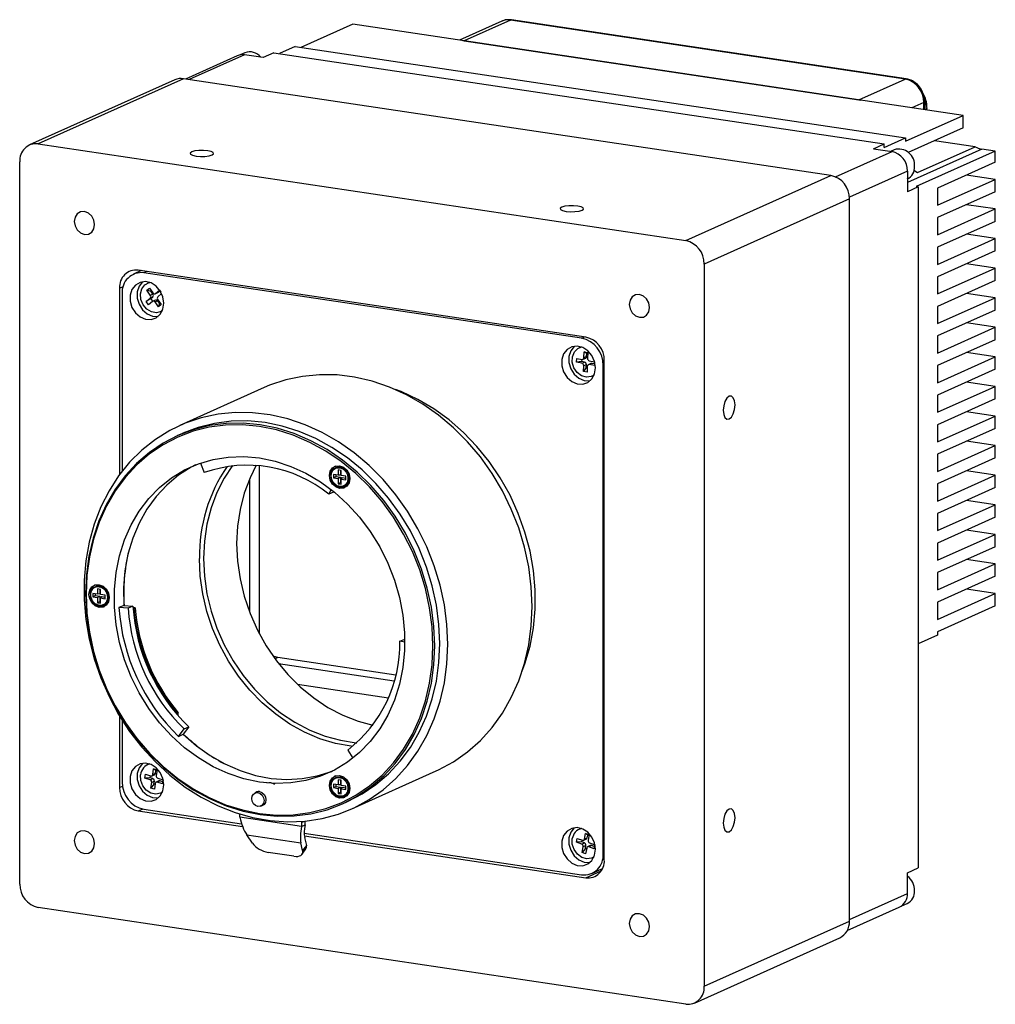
# Model space of a CAD drawing. Header units: millimetres. Extents: x 0 to 15827, y 0 to 837.
# Tile 2 of 6: x 15553 to 15690, y 433 to 571. Entities that reach past the tile are written whole.
import ezdxf

# ---------------------------------------------------------------- set-up
doc = ezdxf.new("R2010")
doc.units = ezdxf.units.MM
doc.layers.add('粗实线', color=7, linetype='Continuous', lineweight=50)

msp = doc.modelspace()

# ---------------------------------------------------------------- linework, layer by layer
at = {"layer": '粗实线', "lineweight": 30}
for p, q in [((15620.713, 571.251), (15614.772, 568.588)), ((15621.94, 571.411), (15615.44, 568.497)), ((15677.365, 563.129), (15621.94, 571.411)), ((15677.513, 563.152), (15622.087, 571.434)), ((15599.784, 570.827), (15592.492, 567.558)), ((15685.521, 558.016), (15599.784, 570.827)), ((15615.234, 568.519), (15615.44, 568.497)), ((15615.425, 568.49), (15615.44, 568.497)), ((15615.44, 568.497), (15670.865, 560.215)), ((15591.684, 567.679), (15589.492, 566.696)), ((15591.684, 567.679), (15677.421, 554.868)), ((15583.564, 566.399), (15576.276, 563.132)), ((15584.586, 566.533), (15576.819, 563.051)), ((15584.63, 566.826), (15583.951, 566.522)), ((15587.184, 566.145), (15584.586, 566.533)), ((15588.684, 566.817), (15587.184, 566.145)), ((15588.684, 566.817), (15674.421, 554.006)), ((15574.784, 563.012), (15554.384, 553.867)), ((15576.011, 563.172), (15555.611, 554.027)), ((15666.944, 549.584), (15576.011, 563.172)), ((15670.865, 560.215), (15677.365, 563.129)), ((15670.851, 560.208), (15670.865, 560.215)), ((15670.865, 560.215), (15671.071, 560.175)), ((15680.051, 560.833), (15679.856, 561.161)), ((15680.097, 558.826), (15680.097, 559.972)), ((15679.963, 559.843), (15678.296, 559.095)), ((15679.963, 558.846), (15679.963, 559.843)), ((15677.421, 554.385), (15685.521, 558.016)), ((15685.521, 556.277), (15685.521, 558.016)), ((15685.521, 556.277), (15677.798, 552.815)), ((15674.421, 553.523), (15677.421, 554.868)), ((15677.421, 554.868), (15677.421, 554.385)), ((15687.186, 553.613), (15681.481, 554.466)), ((15555.611, 554.027), (15646.544, 540.439)), ((15672.921, 553.333), (15674.421, 554.006)), ((15672.921, 553.333), (15675.519, 552.945)), ((15674.421, 553.523), (15674.421, 554.006)), ((15675.822, 553.199), (15675.321, 552.975)), ((15688.119, 553.281), (15677.684, 548.603)), ((15679.086, 549.982), (15687.186, 553.613)), ((15690.024, 552.996), (15688.119, 553.281)), ((15667.596, 549.393), (15675.519, 552.945)), ((15690.024, 552.996), (15678.924, 548.02)), ((15690.024, 551.451), (15690.024, 552.996)), ((15553.013, 450.095), (15553.013, 551.517)), ((15690.024, 551.451), (15681.924, 547.82)), ((15646.544, 540.439), (15666.944, 549.584)), ((15677.684, 550.207), (15669.532, 546.552)), ((15677.684, 550.207), (15677.684, 547.309)), ((15681.924, 545.405), (15690.024, 549.036)), ((15690.024, 549.036), (15685.984, 549.64)), ((15690.024, 547.297), (15690.024, 549.036)), ((15679.184, 547.981), (15677.684, 547.309)), ((15679.184, 547.981), (15678.924, 548.02)), ((15679.184, 547.981), (15679.184, 452.355)), ((15681.924, 547.82), (15681.924, 545.405)), ((15669.542, 546.298), (15649.142, 537.153)), ((15669.542, 444.876), (15669.542, 546.298)), ((15690.024, 547.297), (15681.924, 543.666)), ((15681.924, 541.251), (15690.024, 544.882)), ((15690.024, 544.882), (15685.984, 545.486)), ((15690.024, 543.144), (15690.024, 544.882)), ((15681.924, 543.666), (15681.924, 541.251)), ((15690.024, 543.144), (15681.924, 539.513)), ((15681.924, 537.098), (15690.024, 540.729)), ((15690.024, 540.729), (15685.984, 541.333)), ((15690.024, 538.99), (15690.024, 540.729)), ((15681.924, 539.513), (15681.924, 537.098)), ((15690.024, 538.99), (15681.924, 535.359)), ((15649.142, 537.153), (15649.142, 435.731)), ((15681.924, 532.944), (15690.024, 536.575)), ((15690.024, 536.575), (15685.984, 537.179)), ((15690.024, 534.837), (15690.024, 536.575)), ((15570.057, 536.22), (15569.002, 535.747)), ((15632.514, 526.887), (15569.641, 536.282)), ((15570.818, 536.106), (15570.434, 535.934)), ((15631.921, 526.746), (15570.434, 535.934)), ((15681.924, 535.359), (15681.924, 532.944)), ((15567.043, 533.773), (15567.541, 533.996)), ((15567.043, 533.773), (15567.043, 507.597)), ((15570.84, 533.461), (15571.213, 533.78)), ((15571.226, 534.578), (15570.967, 534.461)), ((15571.213, 533.78), (15571.711, 533.088)), ((15690.024, 534.837), (15681.924, 531.206)), ((15567.403, 533.006), (15567.403, 508.072)), ((15570.765, 531.89), (15571.319, 532.363)), ((15571.419, 532.296), (15570.765, 531.89)), ((15571.338, 532.769), (15570.84, 533.461)), ((15571.466, 533.281), (15570.84, 533.461)), ((15571.694, 532.531), (15571.319, 532.363)), ((15571.338, 532.769), (15571.713, 532.937)), ((15571.419, 532.296), (15571.694, 532.531)), ((15571.69, 531.92), (15571.419, 532.296)), ((15571.466, 533.281), (15571.532, 533.337)), ((15571.713, 532.937), (15571.466, 533.281)), ((15572.027, 532.979), (15572.402, 533.147)), ((15572.078, 533.012), (15572.632, 533.485)), ((15572.078, 533.012), (15572.453, 533.18)), ((15572.943, 532.996), (15572.414, 532.545)), ((15572.453, 533.18), (15572.7, 533.39)), ((15572.632, 533.485), (15572.845, 533.189)), ((15681.924, 528.791), (15690.024, 532.422)), ((15690.024, 532.422), (15685.984, 533.026)), ((15690.024, 530.683), (15690.024, 532.422)), ((15571.101, 531.423), (15570.765, 531.89)), ((15571.655, 531.896), (15571.101, 531.423)), ((15572.081, 532.096), (15571.706, 531.928)), ((15572.397, 531.988), (15572.022, 531.82)), ((15572.52, 531.128), (15572.022, 531.82)), ((15572.395, 532.139), (15572.893, 531.447)), ((15572.644, 531.644), (15572.397, 531.988)), ((15572.644, 531.644), (15572.52, 531.128)), ((15572.893, 531.447), (15572.52, 531.128)), ((15572.71, 531.701), (15572.644, 531.644)), ((15681.924, 531.206), (15681.924, 528.791)), ((15572.767, 530.446), (15573.026, 530.563)), ((15690.024, 530.683), (15681.924, 527.052)), ((15681.924, 524.637), (15690.024, 528.268)), ((15690.024, 528.268), (15685.984, 528.872)), ((15690.024, 526.53), (15690.024, 528.268)), ((15631.921, 526.746), (15632.306, 526.918)), ((15681.924, 527.052), (15681.924, 524.637)), ((15631.848, 525.519), (15631.588, 525.403)), ((15690.024, 526.53), (15681.924, 522.899)), ((15632.254, 524.009), (15632.279, 524.836)), ((15632.254, 524.009), (15632.629, 524.177)), ((15632.279, 524.836), (15632.781, 524.742)), ((15632.642, 524.587), (15632.279, 524.836)), ((15632.629, 524.177), (15632.642, 524.587)), ((15632.642, 524.587), (15632.776, 524.562)), ((15632.781, 524.742), (15632.756, 523.915)), ((15681.924, 520.484), (15690.024, 524.115)), ((15690.024, 524.115), (15685.984, 524.719)), ((15690.024, 522.376), (15690.024, 524.115)), ((15631.225, 523.351), (15631.242, 523.908)), ((15631.975, 523.449), (15631.225, 523.351)), ((15631.969, 523.212), (15631.225, 523.351)), ((15631.242, 523.908), (15631.986, 523.769)), ((15631.969, 523.212), (15632.344, 523.38)), ((15631.975, 523.449), (15631.984, 523.769)), ((15632.344, 523.38), (15631.975, 523.449)), ((15632.118, 523.784), (15632.493, 523.952)), ((15632.195, 522.048), (15632.22, 522.875)), ((15632.583, 522.633), (15632.195, 522.048)), ((15632.595, 523.043), (15632.22, 522.875)), ((15632.583, 522.633), (15632.595, 523.043)), ((15632.717, 522.608), (15632.583, 522.633)), ((15632.722, 522.781), (15632.698, 521.955)), ((15633.234, 523.175), (15632.859, 523.007)), ((15633.366, 523.189), (15632.991, 523.021)), ((15633.735, 522.882), (15632.991, 523.021)), ((15633.007, 523.579), (15633.75, 523.44)), ((15633.735, 523.12), (15633.366, 523.189)), ((15633.745, 523.441), (15633.735, 523.12)), ((15633.752, 523.435), (15633.735, 522.882)), ((15633.735, 523.12), (15633.735, 522.882)), ((15635.112, 522.984), (15634.953, 522.912)), ((15634.953, 454.331), (15634.953, 522.912)), ((15635.112, 453.475), (15635.112, 523.601)), ((15681.924, 522.899), (15681.924, 520.484)), ((15632.698, 521.955), (15632.195, 522.048)), ((15633.388, 521.388), (15633.648, 521.504)), ((15690.024, 522.376), (15681.924, 518.745)), ((15681.924, 516.33), (15690.024, 519.961)), ((15690.024, 519.961), (15685.984, 520.565)), ((15690.024, 518.223), (15690.024, 519.961)), ((15587.36, 519.803), (15575.505, 514.489)), ((15681.924, 518.745), (15681.924, 516.33)), ((15690.024, 518.223), (15681.924, 514.592)), ((15681.924, 512.177), (15690.024, 515.808)), ((15690.024, 515.808), (15685.984, 516.412)), ((15690.024, 514.069), (15690.024, 515.808)), ((15681.924, 514.592), (15681.924, 512.177)), ((15575.886, 513.372), (15575.191, 513.06)), ((15690.024, 514.069), (15681.924, 510.438)), ((15681.924, 508.023), (15690.024, 511.654)), ((15690.024, 511.654), (15685.984, 512.258)), ((15690.024, 509.916), (15690.024, 511.654)), ((15681.924, 510.438), (15681.924, 508.023)), ((15578.379, 509.204), (15578.931, 507.859)), ((15586.675, 485.202), (15586.675, 508.847)), ((15690.024, 509.916), (15681.924, 506.285)), ((15597.719, 507.51), (15597.07, 507.607)), ((15597.07, 507.607), (15597.07, 507.124)), ((15597.396, 507.558), (15597.396, 507.309)), ((15597.719, 508.234), (15597.719, 507.51)), ((15598.152, 508.169), (15597.719, 508.234)), ((15598.046, 507.525), (15597.719, 507.51)), ((15598.046, 508.185), (15598.046, 507.525)), ((15598.152, 507.445), (15598.152, 508.169)), ((15598.802, 507.348), (15598.152, 507.445)), ((15681.924, 503.87), (15690.024, 507.501)), ((15690.024, 507.501), (15685.984, 508.105)), ((15690.024, 505.762), (15690.024, 507.501)), ((15585.275, 506.961), (15585.275, 488.297)), ((15597.07, 507.124), (15597.396, 507.309)), ((15597.07, 507.124), (15597.719, 507.027)), ((15597.396, 507.309), (15598.046, 507.212)), ((15597.719, 507.027), (15598.046, 507.212)), ((15597.719, 507.027), (15597.719, 506.302)), ((15597.719, 506.302), (15598.046, 506.488)), ((15597.719, 506.302), (15598.152, 506.237)), ((15598.046, 507.212), (15598.046, 506.488)), ((15598.046, 506.488), (15598.152, 506.472)), ((15598.152, 506.962), (15598.326, 507.17)), ((15598.152, 506.237), (15598.152, 506.962)), ((15598.152, 506.962), (15598.802, 506.865)), ((15598.326, 507.17), (15598.802, 507.099)), ((15598.802, 506.865), (15598.802, 507.348)), ((15599.151, 506.542), (15598.92, 506.191)), ((15599.259, 507.089), (15599.182, 506.621)), ((15681.924, 506.285), (15681.924, 503.87)), ((15596.425, 504.819), (15596.758, 505.453)), ((15597.085, 505.115), (15596.425, 504.819)), ((15597.114, 505.169), (15597.085, 505.115)), ((15690.024, 505.762), (15681.924, 502.131)), ((15681.924, 499.716), (15690.024, 503.348)), ((15690.024, 503.348), (15685.984, 503.951)), ((15690.024, 501.609), (15690.024, 503.348)), ((15681.924, 502.131), (15681.924, 499.716)), ((15690.024, 501.609), (15681.924, 497.978)), ((15681.924, 495.563), (15690.024, 499.194)), ((15690.024, 499.194), (15685.984, 499.798)), ((15690.024, 497.455), (15690.024, 499.194)), ((15681.924, 497.978), (15681.924, 495.563)), ((15690.024, 497.455), (15681.924, 493.824)), ((15681.924, 491.409), (15690.024, 495.041)), ((15690.024, 495.041), (15685.984, 495.644)), ((15690.024, 493.302), (15690.024, 495.041)), ((15681.924, 493.824), (15681.924, 491.409)), ((15690.024, 493.302), (15681.924, 489.671)), ((15563.944, 490.807), (15563.295, 490.904)), ((15563.295, 490.904), (15563.295, 490.421)), ((15563.621, 490.855), (15563.621, 490.607)), ((15563.944, 491.532), (15563.944, 490.807)), ((15564.377, 491.467), (15563.944, 491.532)), ((15564.271, 490.823), (15563.944, 490.807)), ((15564.271, 491.483), (15564.271, 490.823)), ((15564.377, 490.742), (15564.377, 491.467)), ((15681.924, 487.256), (15690.024, 490.887)), ((15690.024, 490.887), (15685.984, 491.491)), ((15690.024, 489.148), (15690.024, 490.887)), ((15563.295, 490.421), (15563.621, 490.607)), ((15563.295, 490.421), (15563.944, 490.324)), ((15563.621, 490.607), (15564.271, 490.51)), ((15563.944, 490.324), (15564.271, 490.51)), ((15563.944, 490.324), (15563.944, 489.6)), ((15563.944, 489.6), (15564.271, 489.785)), ((15563.944, 489.6), (15564.377, 489.535)), ((15564.271, 490.51), (15564.271, 489.785)), ((15564.271, 489.785), (15564.377, 489.77)), ((15565.027, 490.645), (15564.377, 490.742)), ((15564.377, 490.259), (15564.551, 490.468)), ((15564.377, 489.535), (15564.377, 490.259)), ((15564.377, 490.259), (15565.027, 490.162)), ((15564.551, 490.468), (15565.027, 490.397)), ((15565.027, 490.162), (15565.027, 490.645)), ((15565.376, 489.84), (15565.145, 489.488)), ((15565.484, 490.387), (15565.407, 489.918)), ((15681.924, 489.671), (15681.924, 487.256)), ((15567.609, 489.201), (15566.949, 488.905)), ((15568.245, 488.813), (15566.949, 488.905)), ((15567.609, 489.201), (15568.905, 489.109)), ((15568.905, 489.109), (15568.245, 488.813)), ((15569.2, 488.886), (15568.919, 488.901)), ((15569.05, 488.819), (15568.924, 488.826)), ((15569.05, 488.819), (15569.2, 488.886)), ((15690.024, 489.148), (15681.924, 485.517)), ((15681.924, 485.517), (15681.924, 485.034)), ((15606.413, 484.187), (15607.073, 484.483)), ((15607.085, 484.072), (15606.413, 484.187)), ((15607.073, 484.483), (15607.083, 484.481)), ((15681.924, 485.034), (15679.184, 483.806)), ((15589.274, 481.893), (15588.863, 481.709)), ((15605.824, 479.42), (15589.274, 481.893)), ((15589.369, 481.042), (15605.617, 478.614)), ((15604.78, 476.21), (15592.04, 478.114)), ((15567.043, 473.678), (15567.043, 463.647)), ((15567.403, 473.095), (15567.403, 464.425)), ((15575.115, 473.896), (15575.132, 474.073)), ((15575.282, 474.14), (15575.132, 474.073)), ((15575.244, 473.747), (15575.282, 474.14)), ((15575.312, 470.829), (15576.094, 471.869)), ((15576.754, 472.165), (15575.972, 471.124)), ((15576.094, 471.869), (15576.754, 472.165)), ((15575.312, 470.829), (15575.972, 471.124)), ((15576.481, 470.725), (15576.425, 470.7)), ((15599.09, 468.911), (15599.791, 467.768)), ((15571.226, 466.963), (15570.967, 466.846)), ((15571.693, 465.47), (15571.801, 466.275)), ((15571.801, 466.275), (15572.298, 466.119)), ((15572.121, 466.038), (15571.801, 466.275)), ((15572.068, 465.638), (15572.121, 466.038)), ((15572.121, 466.038), (15572.28, 465.988)), ((15572.298, 466.119), (15572.189, 465.314)), ((15599.64, 460.651), (15611.495, 465.965)), ((15570.588, 464.957), (15570.661, 465.5)), ((15571.334, 465.009), (15570.588, 464.957)), ((15571.325, 464.726), (15570.588, 464.957)), ((15570.661, 465.5), (15571.398, 465.269)), ((15571.325, 464.726), (15571.7, 464.894)), ((15571.334, 465.009), (15571.37, 465.278)), ((15571.7, 464.894), (15571.334, 465.009)), ((15571.558, 465.276), (15571.933, 465.445)), ((15571.693, 465.47), (15572.068, 465.638)), ((15572.55, 464.57), (15572.175, 464.402)), ((15572.711, 464.577), (15572.336, 464.409)), ((15572.409, 464.952), (15573.146, 464.721)), ((15573.076, 464.462), (15572.711, 464.577)), ((15573.146, 464.721), (15573.072, 464.178)), ((15573.113, 464.731), (15573.076, 464.462)), ((15597.719, 464.735), (15597.719, 464.011)), ((15598.152, 464.67), (15597.719, 464.735)), ((15598.046, 464.686), (15598.046, 464.026)), ((15598.152, 463.946), (15598.152, 464.67)), ((15567.043, 463.647), (15567.449, 463.829)), ((15571.435, 463.559), (15571.544, 464.364)), ((15571.865, 464.132), (15571.435, 463.559)), ((15571.932, 463.403), (15571.435, 463.559)), ((15571.919, 464.532), (15571.544, 464.364)), ((15571.865, 464.132), (15571.919, 464.532)), ((15572.024, 464.082), (15571.865, 464.132)), ((15572.041, 464.208), (15571.932, 463.403)), ((15573.072, 464.178), (15572.336, 464.409)), ((15573.076, 464.462), (15573.072, 464.178)), ((15597.719, 464.011), (15597.07, 464.108)), ((15597.07, 464.108), (15597.07, 463.625)), ((15597.07, 463.625), (15597.396, 463.811)), ((15597.07, 463.625), (15597.719, 463.528)), ((15597.396, 464.059), (15597.396, 463.811)), ((15597.396, 463.811), (15598.046, 463.714)), ((15598.046, 464.026), (15597.719, 464.011)), ((15597.719, 463.528), (15598.046, 463.714)), ((15597.719, 463.528), (15597.719, 462.803)), ((15598.046, 463.714), (15598.046, 462.989)), ((15598.802, 463.849), (15598.152, 463.946)), ((15598.152, 463.463), (15598.326, 463.672)), ((15598.152, 462.739), (15598.152, 463.463)), ((15598.152, 463.463), (15598.802, 463.366)), ((15598.326, 463.672), (15598.802, 463.601)), ((15598.802, 463.366), (15598.802, 463.849)), ((15599.259, 463.59), (15599.182, 463.122)), ((15572.767, 462.831), (15573.026, 462.948)), ((15586.513, 463.077), (15586.058, 462.873)), ((15597.719, 462.803), (15598.046, 462.989)), ((15597.719, 462.803), (15598.152, 462.739)), ((15598.046, 462.989), (15598.152, 462.973)), ((15599.151, 463.043), (15598.92, 462.692)), ((15569.641, 460.361), (15570.237, 460.628)), ((15570.434, 460.592), (15584.179, 458.538)), ((15586.877, 461.048), (15587.331, 461.252)), ((15598.364, 461.367), (15599.059, 461.678)), ((15569.641, 460.361), (15584.309, 458.169)), ((15583.937, 459.468), (15583.937, 459.908)), ((15592.598, 458.174), (15583.937, 459.468)), ((15592.596, 458.881), (15592.598, 458.74)), ((15592.598, 458.74), (15592.985, 458.913)), ((15592.598, 458.74), (15592.598, 458.174)), ((15592.598, 458.174), (15593.098, 458.398)), ((15593.098, 458.398), (15593.098, 458.924)), ((15631.848, 457.904), (15631.588, 457.788)), ((15584.905, 457.007), (15592.507, 455.871)), ((15585.7, 455.841), (15584.905, 457.007)), ((15592.965, 457.225), (15631.921, 451.404)), ((15592.985, 456.872), (15632.514, 450.965)), ((15593.028, 456.607), (15593.267, 455.524)), ((15631.208, 455.968), (15631.305, 456.503)), ((15631.305, 456.503), (15632.036, 456.233)), ((15631.951, 456), (15631.996, 456.248)), ((15632.209, 456.236), (15632.584, 456.404)), ((15632.341, 456.416), (15632.485, 457.209)), ((15632.341, 456.416), (15632.716, 456.584)), ((15632.485, 457.209), (15632.978, 457.027)), ((15632.787, 456.978), (15632.485, 457.209)), ((15632.716, 456.584), (15632.787, 456.978)), ((15632.787, 456.978), (15632.957, 456.915)), ((15632.978, 457.027), (15632.834, 456.234)), ((15592.747, 454.788), (15592.507, 455.871)), ((15592.664, 454.278), (15593.184, 455.014)), ((15593.267, 455.524), (15592.747, 454.788)), ((15631.951, 456), (15631.208, 455.968)), ((15631.939, 455.698), (15631.208, 455.968)), ((15631.939, 455.698), (15632.314, 455.866)), ((15632.314, 455.866), (15631.951, 456)), ((15631.999, 454.533), (15632.143, 455.327)), ((15632.447, 455.101), (15631.999, 454.533)), ((15632.518, 455.495), (15632.143, 455.327)), ((15632.447, 455.101), (15632.518, 455.495)), ((15632.617, 455.038), (15632.447, 455.101)), ((15632.636, 455.145), (15632.492, 454.351)), ((15633.143, 455.493), (15632.768, 455.325)), ((15633.316, 455.496), (15632.941, 455.328)), ((15633.672, 455.058), (15632.941, 455.328)), ((15633.038, 455.863), (15633.769, 455.593)), ((15633.679, 455.362), (15633.316, 455.496)), ((15633.769, 455.593), (15633.672, 455.058)), ((15633.679, 455.362), (15633.672, 455.058)), ((15633.724, 455.61), (15633.679, 455.362)), ((15591.514, 453.987), (15587.907, 454.526)), ((15632.492, 454.351), (15631.999, 454.533)), ((15633.388, 453.773), (15633.648, 453.889)), ((15634.953, 454.331), (15635.112, 454.403)), ((15633.353, 451.591), (15634.859, 452.266)), ((15634.848, 452.261), (15634.856, 452.259)), ((15677.684, 451.682), (15679.184, 452.355)), ((15632.514, 450.965), (15634.678, 451.935)), ((15677.684, 448.784), (15677.684, 451.682)), ((15669.542, 445.134), (15677.684, 448.784)), ((15646.544, 433.221), (15555.611, 446.809)), ((15669.232, 443.55), (15676.542, 446.827)), ((15676.89, 447.035), (15677.663, 447.381)), ((15649.142, 435.731), (15669.542, 444.876)), ((15647.771, 433.381), (15668.171, 442.526))]:
    msp.add_line(p, q, dxfattribs=at)
at = {"layer": '粗实线', "lineweight": 30, "flags": 128}
for points in [[(15621.94, 571.411), (15622.037, 571.436), (15622.087, 571.434)], [(15677.365, 563.129), (15677.463, 563.154), (15677.513, 563.152)], [(15579.422, 553.054), (15578.812, 553.108), (15578.17, 553.097), (15577.592, 553.023), (15577.168, 552.898), (15576.961, 552.74), (15577.003, 552.574), (15577.288, 552.424), (15577.772, 552.314), (15578.381, 552.261), (15579.024, 552.272), (15579.601, 552.345), (15580.026, 552.471), (15580.233, 552.628), (15580.191, 552.795), (15579.906, 552.944), (15579.422, 553.054)], [(15678.626, 550.309), (15678.733, 550.221), (15679.086, 549.982)], [(15631.383, 545.289), (15630.774, 545.343), (15630.131, 545.332), (15629.554, 545.258), (15629.129, 545.133), (15628.922, 544.975), (15628.964, 544.809), (15629.249, 544.66), (15629.733, 544.55), (15630.343, 544.496), (15630.985, 544.507), (15631.563, 544.581), (15631.987, 544.706), (15632.194, 544.864), (15632.152, 545.03), (15631.867, 545.18), (15631.383, 545.289)], [(15563.535, 542.7), (15563.427, 543.327), (15563.117, 543.89), (15562.653, 544.305), (15562.106, 544.508), (15561.56, 544.468), (15561.096, 544.192), (15560.786, 543.721), (15560.677, 543.128), (15560.786, 542.501), (15561.096, 541.938), (15561.56, 541.523), (15562.106, 541.32), (15562.653, 541.36), (15563.117, 541.636), (15563.427, 542.107), (15563.535, 542.7)], [(15573.248, 531.65), (15573.119, 532.531), (15572.746, 533.356), (15572.169, 534.035), (15571.451, 534.493), (15570.67, 534.682), (15569.91, 534.581), (15569.254, 534.201), (15568.772, 533.583), (15568.518, 532.794), (15568.518, 531.919), (15568.772, 531.054), (15569.254, 530.292), (15569.91, 529.716), (15570.67, 529.388), (15571.451, 529.343), (15572.169, 529.587), (15572.746, 530.093), (15573.119, 530.806), (15573.248, 531.65)], [(15570.274, 534.667), (15570.254, 534.649), (15569.772, 534.031), (15569.518, 533.242), (15569.518, 532.368), (15569.772, 531.503), (15570.254, 530.741), (15570.91, 530.164), (15571.67, 529.836), (15572.451, 529.791), (15572.459, 529.792)], [(15573.046, 530.609), (15572.859, 530.492), (15572.205, 530.312), (15571.505, 530.422), (15570.853, 530.806), (15570.339, 531.412), (15570.031, 532.16), (15569.971, 532.947), (15570.167, 533.667), (15570.592, 534.224)], [(15570.592, 534.224), (15571.19, 534.541), (15571.274, 534.562)], [(15572.453, 533.18), (15572.412, 533.152), (15572.402, 533.147)], [(15641.478, 531.054), (15641.369, 531.68), (15641.059, 532.243), (15640.595, 532.658), (15640.049, 532.861), (15639.502, 532.821), (15639.038, 532.545), (15638.728, 532.074), (15638.62, 531.481), (15638.728, 530.855), (15639.038, 530.291), (15639.502, 529.876), (15640.049, 529.673), (15640.595, 529.713), (15641.059, 529.989), (15641.369, 530.46), (15641.478, 531.054)], [(15633.87, 522.591), (15633.741, 523.473), (15633.368, 524.298), (15632.791, 524.976), (15632.073, 525.434), (15631.292, 525.623), (15630.532, 525.522), (15629.875, 525.142), (15629.394, 524.524), (15629.139, 523.735), (15629.139, 522.861), (15629.394, 521.996), (15629.875, 521.234), (15630.532, 520.657), (15631.292, 520.329), (15632.073, 520.284), (15632.791, 520.528), (15633.368, 521.034), (15633.741, 521.748), (15633.87, 522.591)], [(15630.896, 525.608), (15630.875, 525.59), (15630.394, 524.972), (15630.139, 524.183), (15630.139, 523.309), (15630.394, 522.444), (15630.875, 521.682), (15631.532, 521.106), (15632.292, 520.777), (15633.073, 520.733), (15633.081, 520.734)], [(15633.668, 521.55), (15633.28, 521.344), (15632.601, 521.257), (15631.906, 521.459), (15631.29, 521.922), (15630.836, 522.584), (15630.605, 523.356), (15630.628, 524.133), (15630.903, 524.81), (15631.392, 525.297), (15631.895, 525.503)], [(15624.975, 489.067), (15624.856, 491.835), (15624.499, 494.612), (15623.909, 497.374), (15623.089, 500.094), (15622.049, 502.746), (15620.797, 505.306), (15619.346, 507.751), (15617.709, 510.056), (15615.902, 512.202), (15613.94, 514.166), (15611.843, 515.933), (15609.63, 517.483), (15607.322, 518.805), (15604.94, 519.884), (15602.507, 520.711), (15600.045, 521.279), (15597.577, 521.581), (15595.126, 521.615), (15592.716, 521.381), (15590.368, 520.881), (15588.105, 520.12), (15587.36, 519.803)], [(15623.548, 479.889), (15623.964, 481.014), (15624.676, 483.484), (15625.155, 486.055), (15625.396, 488.702), (15625.396, 491.398), (15625.155, 494.117), (15624.676, 496.831), (15623.964, 499.514), (15623.025, 502.139), (15621.869, 504.68), (15620.507, 507.111), (15618.953, 509.408), (15617.223, 511.55), (15615.333, 513.513), (15613.302, 515.279), (15611.151, 516.831), (15608.9, 518.152), (15606.573, 519.23), (15605.774, 519.537)], [(15653.467, 517.358), (15653.404, 517.94), (15653.225, 518.377), (15652.958, 518.602), (15652.642, 518.582), (15652.326, 518.319), (15652.059, 517.854), (15651.88, 517.257), (15651.817, 516.619), (15651.88, 516.037), (15652.059, 515.6), (15652.326, 515.374), (15652.642, 515.395), (15652.958, 515.658), (15653.225, 516.123), (15653.404, 516.72), (15653.467, 517.358)], [(15613.12, 483.752), (15613.001, 486.52), (15612.644, 489.298), (15612.054, 492.06), (15611.234, 494.779), (15610.194, 497.432), (15608.942, 499.992), (15607.491, 502.436), (15605.854, 504.742), (15604.047, 506.887), (15602.085, 508.852), (15599.988, 510.618), (15597.775, 512.169), (15595.467, 513.49), (15593.085, 514.57), (15590.652, 515.397), (15588.19, 515.964), (15585.722, 516.266), (15583.271, 516.301), (15580.861, 516.067), (15578.513, 515.567), (15576.25, 514.805), (15574.092, 513.79), (15572.061, 512.529), (15570.174, 511.035), (15568.45, 509.323), (15566.904, 507.407), (15565.551, 505.306), (15564.404, 503.04), (15563.473, 500.629), (15562.767, 498.096), (15562.293, 495.465), (15562.055, 492.76), (15562.055, 490.006), (15562.293, 487.23), (15562.767, 484.457), (15563.473, 481.713), (15564.404, 479.024), (15565.551, 476.415), (15566.904, 473.909), (15568.45, 471.532), (15570.174, 469.304), (15572.061, 467.246), (15574.092, 465.379), (15576.25, 463.718), (15578.513, 462.28), (15580.861, 461.079), (15583.271, 460.124), (15585.722, 459.426), (15588.19, 458.991), (15590.652, 458.823), (15593.085, 458.923), (15595.467, 459.29), (15597.775, 459.921), (15599.988, 460.811), (15602.085, 461.95), (15604.047, 463.329), (15605.854, 464.934), (15607.491, 466.75), (15608.942, 468.761), (15610.194, 470.947), (15611.234, 473.289), (15612.054, 475.764), (15612.644, 478.349), (15613.001, 481.02), (15613.12, 483.752)], [(15586.778, 459.854), (15589.182, 459.626), (15591.563, 459.664), (15593.898, 459.968), (15596.165, 460.533), (15598.341, 461.356), (15600.406, 462.428), (15602.339, 463.739), (15604.123, 465.275), (15605.74, 467.023), (15607.174, 468.965), (15608.411, 471.083), (15609.44, 473.357), (15610.251, 475.764), (15610.836, 478.281), (15611.19, 480.884), (15611.308, 483.548), (15611.19, 486.247), (15610.836, 488.956), (15610.251, 491.648), (15609.44, 494.297), (15608.411, 496.878), (15607.174, 499.366), (15605.74, 501.737), (15604.123, 503.968), (15602.339, 506.037), (15600.406, 507.926), (15598.341, 509.615), (15596.165, 511.088), (15593.898, 512.331), (15591.563, 513.332), (15589.182, 514.082), (15586.778, 514.573), (15584.373, 514.801), (15581.992, 514.763), (15579.657, 514.459), (15577.39, 513.893), (15575.214, 513.071), (15573.149, 511.999), (15571.216, 510.688), (15569.432, 509.152), (15567.815, 507.404), (15566.381, 505.462), (15565.144, 503.343), (15564.115, 501.07), (15563.304, 498.663), (15562.719, 496.146), (15562.365, 493.543), (15562.247, 490.879), (15562.365, 488.18), (15562.719, 485.471), (15563.304, 482.779), (15564.115, 480.13), (15565.144, 477.549), (15566.381, 475.061), (15567.815, 472.69), (15569.432, 470.459), (15571.216, 468.389), (15573.149, 466.501), (15575.214, 464.812), (15577.39, 463.339), (15579.657, 462.096), (15581.992, 461.094), (15584.373, 460.345), (15586.778, 459.854)], [(15562.321, 490.808), (15562.438, 488.128), (15562.789, 485.438), (15563.369, 482.765), (15564.175, 480.135), (15565.197, 477.572), (15566.425, 475.102), (15567.849, 472.748), (15569.455, 470.532), (15571.226, 468.477), (15573.146, 466.602), (15575.196, 464.925), (15577.357, 463.463), (15579.607, 462.228), (15581.926, 461.234), (15584.29, 460.489), (15586.678, 460.002), (15589.065, 459.776), (15591.429, 459.814), (15593.748, 460.115), (15595.999, 460.677), (15598.159, 461.494), (15600.21, 462.558), (15602.129, 463.86), (15603.9, 465.385), (15605.506, 467.121), (15606.93, 469.049), (15608.158, 471.152), (15609.18, 473.41), (15609.986, 475.8), (15610.566, 478.299), (15610.917, 480.884), (15611.034, 483.529), (15610.917, 486.209), (15610.566, 488.899), (15609.986, 491.572), (15609.18, 494.202), (15608.158, 496.765), (15606.93, 499.235), (15605.506, 501.589), (15603.9, 503.805), (15602.129, 505.86), (15600.21, 507.735), (15598.159, 509.412), (15595.999, 510.874), (15593.748, 512.109), (15591.429, 513.103), (15589.065, 513.848), (15586.678, 514.335), (15584.29, 514.561), (15581.926, 514.523), (15579.607, 514.222), (15577.357, 513.66), (15575.196, 512.843), (15573.146, 511.779), (15571.226, 510.478), (15569.455, 508.952), (15567.849, 507.216), (15566.425, 505.288), (15565.197, 503.185), (15564.175, 500.927), (15563.369, 498.538), (15562.789, 496.038), (15562.438, 493.454), (15562.321, 490.808)], [(15599.059, 461.678), (15601.101, 462.74), (15603.034, 464.05), (15604.818, 465.587), (15606.435, 467.335), (15607.869, 469.277), (15609.106, 471.395), (15610.135, 473.668), (15610.946, 476.075), (15611.531, 478.592), (15611.885, 481.195), (15612.003, 483.859), (15611.885, 486.559), (15611.531, 489.268), (15610.946, 491.959), (15610.135, 494.609), (15609.106, 497.19), (15607.869, 499.678), (15606.435, 502.048), (15604.818, 504.279), (15603.034, 506.349), (15601.101, 508.237), (15599.036, 509.926), (15596.86, 511.399), (15594.593, 512.643), (15592.258, 513.644), (15589.877, 514.394), (15587.473, 514.885), (15585.068, 515.112), (15582.687, 515.074), (15580.352, 514.771), (15578.085, 514.205), (15575.909, 513.382), (15575.886, 513.372)], [(15586.678, 509.931), (15588.884, 509.467), (15591.065, 508.743), (15593.194, 507.765), (15595.247, 506.546), (15597.199, 505.1), (15599.028, 503.444), (15600.712, 501.597), (15602.232, 499.58), (15603.569, 497.418), (15604.708, 495.136), (15605.636, 492.761), (15606.342, 490.32), (15606.817, 487.842), (15607.055, 485.356), (15607.055, 482.891), (15606.817, 480.477), (15606.342, 478.141), (15605.636, 475.911), (15604.708, 473.812), (15603.569, 471.871), (15602.232, 470.109), (15600.712, 468.546), (15599.028, 467.202), (15597.199, 466.093), (15595.247, 465.23), (15593.194, 464.624), (15591.065, 464.283), (15588.884, 464.21), (15586.678, 464.407), (15584.471, 464.87), (15582.29, 465.594), (15580.161, 466.572), (15578.108, 467.791), (15576.156, 469.237), (15574.327, 470.893), (15572.643, 472.741), (15571.123, 474.757), (15569.786, 476.919), (15568.647, 479.201), (15567.719, 481.576), (15567.013, 484.017), (15566.538, 486.495), (15566.3, 488.981), (15566.3, 491.446), (15566.538, 493.86), (15567.013, 496.196), (15567.719, 498.427), (15568.647, 500.525), (15569.786, 502.466), (15571.123, 504.229), (15572.643, 505.791), (15574.327, 507.135), (15576.156, 508.245), (15578.108, 509.107), (15580.161, 509.713), (15582.29, 510.054), (15584.471, 510.127), (15586.678, 509.931)], [(15577.689, 508.947), (15577.098, 508.636), (15575.301, 507.487), (15573.652, 506.108), (15572.169, 504.516), (15570.87, 502.729), (15569.769, 500.768), (15568.881, 498.655), (15568.214, 496.415), (15567.777, 494.075), (15567.574, 491.661), (15567.609, 489.201)], [(15582.915, 508.85), (15581.739, 507.081), (15580.707, 505.063), (15579.891, 502.902), (15579.302, 500.622), (15578.945, 498.25), (15578.826, 495.813), (15578.945, 493.341), (15579.302, 490.863), (15579.891, 488.406), (15580.707, 486.001), (15581.739, 483.675), (15582.976, 481.456), (15584.402, 479.37), (15586.002, 477.44), (15587.756, 475.691), (15589.645, 474.142), (15591.645, 472.811), (15593.733, 471.714), (15595.885, 470.864), (15598.076, 470.271), (15600.279, 469.942), (15600.36, 469.935)], [(15586.231, 508.891), (15585.357, 507.148), (15584.541, 504.987), (15583.952, 502.706), (15583.595, 500.334), (15583.476, 497.898), (15583.595, 495.426), (15583.952, 492.947), (15584.541, 490.491), (15585.357, 488.086), (15586.389, 485.76), (15587.626, 483.541), (15589.052, 481.454), (15590.652, 479.525), (15592.406, 477.775), (15594.295, 476.226), (15596.295, 474.895), (15598.383, 473.798), (15600.535, 472.948), (15602.598, 472.383)], [(15597.936, 508.829), (15598.483, 508.626), (15598.946, 508.212), (15599.256, 507.648), (15599.365, 507.022), (15599.256, 506.429), (15598.946, 505.958), (15598.483, 505.682), (15597.936, 505.642), (15597.389, 505.845), (15596.925, 506.26), (15596.616, 506.823), (15596.507, 507.449), (15596.616, 508.043), (15596.925, 508.514), (15597.389, 508.79), (15597.936, 508.829)], [(15596.889, 508.002), (15597.146, 508.381), (15597.548, 508.62), (15598.021, 508.655), (15598.495, 508.479), (15598.896, 508.119), (15599.165, 507.631), (15599.259, 507.089)], [(15599.248, 506.906), (15599.313, 507.284), (15599.271, 507.605)], [(15599.764, 469.427), (15599.581, 469.448), (15597.369, 469.844), (15595.176, 470.5), (15593.027, 471.406), (15590.946, 472.555), (15588.956, 473.931), (15587.081, 475.52), (15585.341, 477.304), (15583.756, 479.262), (15582.343, 481.373), (15581.12, 483.612), (15580.1, 485.954), (15579.295, 488.373), (15578.713, 490.84), (15578.361, 493.329), (15578.243, 495.811)], [(15564.161, 492.127), (15564.708, 491.924), (15565.171, 491.509), (15565.481, 490.946), (15565.59, 490.32), (15565.481, 489.726), (15565.171, 489.255), (15564.708, 488.979), (15564.161, 488.939), (15563.614, 489.142), (15563.15, 489.557), (15562.841, 490.121), (15562.732, 490.747), (15562.841, 491.34), (15563.15, 491.811), (15563.614, 492.087), (15564.161, 492.127)], [(15563.115, 491.3), (15563.371, 491.679), (15563.773, 491.918), (15564.246, 491.952), (15564.72, 491.776), (15565.121, 491.417), (15565.39, 490.929), (15565.484, 490.387)], [(15565.473, 490.204), (15565.538, 490.581), (15565.496, 490.902)], [(15611.495, 465.965), (15611.843, 466.125), (15613.94, 467.265), (15615.902, 468.643), (15617.709, 470.248), (15619.346, 472.065), (15620.797, 474.075), (15622.049, 476.262), (15623.089, 478.603), (15623.909, 481.078), (15624.499, 483.663), (15624.856, 486.334), (15624.975, 489.067)], [(15589.274, 481.893), (15588.767, 482.025), (15588.578, 482.103)], [(15575.972, 471.124), (15577.815, 469.518), (15579.775, 468.123), (15581.831, 466.955), (15583.957, 466.028), (15586.13, 465.352), (15588.324, 464.935), (15590.514, 464.782), (15592.674, 464.895), (15594.78, 465.272), (15596.807, 465.91), (15596.956, 465.968)], [(15573.248, 464.035), (15573.119, 464.917), (15572.746, 465.741), (15572.169, 466.42), (15571.451, 466.878), (15570.67, 467.067), (15569.91, 466.966), (15569.254, 466.586), (15568.772, 465.968), (15568.518, 465.179), (15568.518, 464.305), (15568.772, 463.439), (15569.254, 462.677), (15569.91, 462.101), (15570.67, 461.773), (15571.451, 461.728), (15572.169, 461.972), (15572.746, 462.478), (15573.119, 463.192), (15573.248, 464.035)], [(15570.274, 467.052), (15570.254, 467.034), (15569.772, 466.416), (15569.518, 465.627), (15569.518, 464.753), (15569.772, 463.888), (15570.254, 463.126), (15570.91, 462.549), (15571.67, 462.221), (15572.451, 462.177), (15572.459, 462.178)], [(15573.046, 462.994), (15572.781, 462.838), (15572.116, 462.695), (15571.417, 462.841), (15570.778, 463.257), (15570.287, 463.887), (15570.009, 464.645), (15569.982, 465.43)], [(15597.936, 465.331), (15598.483, 465.128), (15598.946, 464.713), (15599.256, 464.149), (15599.365, 463.523), (15599.256, 462.93), (15598.946, 462.459), (15598.483, 462.183), (15597.936, 462.143), (15597.389, 462.346), (15596.925, 462.761), (15596.616, 463.324), (15596.507, 463.95), (15596.616, 464.544), (15596.925, 465.015), (15597.389, 465.291), (15597.936, 465.331)], [(15596.889, 464.503), (15597.146, 464.882), (15597.548, 465.121), (15598.021, 465.156), (15598.495, 464.98), (15598.896, 464.621), (15599.165, 464.133), (15599.259, 463.59)], [(15599.248, 463.407), (15599.313, 463.785), (15599.271, 464.106)], [(15586.468, 462.926), (15586.799, 462.803), (15587.08, 462.552), (15587.268, 462.21), (15587.334, 461.831), (15587.268, 461.471), (15587.08, 461.186), (15586.799, 461.018), (15586.468, 460.994), (15586.136, 461.117), (15585.855, 461.369), (15585.667, 461.71), (15585.601, 462.09), (15585.667, 462.45), (15585.855, 462.735), (15586.136, 462.902), (15586.468, 462.926)], [(15586.678, 463.069), (15587.025, 462.94), (15587.321, 462.676), (15587.518, 462.317), (15587.587, 461.919), (15587.518, 461.541), (15587.321, 461.241), (15587.025, 461.065), (15586.839, 461.032)], [(15653.467, 459.403), (15653.404, 459.985), (15653.225, 460.421), (15652.958, 460.647), (15652.642, 460.627), (15652.326, 460.364), (15652.059, 459.898), (15651.88, 459.301), (15651.817, 458.663), (15651.88, 458.081), (15652.059, 457.644), (15652.326, 457.419), (15652.642, 457.439), (15652.958, 457.702), (15653.225, 458.167), (15653.404, 458.765), (15653.467, 459.403)], [(15633.87, 454.976), (15633.741, 455.858), (15633.368, 456.683), (15632.791, 457.361), (15632.073, 457.82), (15631.292, 458.009), (15630.532, 457.908), (15629.875, 457.527), (15629.394, 456.909), (15629.139, 456.12), (15629.139, 455.246), (15629.394, 454.381), (15629.875, 453.619), (15630.532, 453.042), (15631.292, 452.714), (15632.073, 452.67), (15632.791, 452.914), (15633.368, 453.42), (15633.741, 454.133), (15633.87, 454.976)], [(15630.896, 457.993), (15630.875, 457.976), (15630.394, 457.358), (15630.139, 456.569), (15630.139, 455.694), (15630.394, 454.829), (15630.875, 454.067), (15631.532, 453.491), (15632.292, 453.162), (15633.073, 453.118), (15633.081, 453.119)], [(15563.535, 455.767), (15563.427, 456.393), (15563.117, 456.957), (15562.653, 457.371), (15562.106, 457.574), (15561.56, 457.535), (15561.096, 457.259), (15560.786, 456.788), (15560.677, 456.194), (15560.786, 455.568), (15561.096, 455.005), (15561.56, 454.59), (15562.106, 454.387), (15562.653, 454.427), (15563.117, 454.703), (15563.427, 455.174), (15563.535, 455.767)], [(15633.668, 453.935), (15633.321, 453.745), (15632.646, 453.639), (15631.949, 453.823), (15631.326, 454.271), (15630.859, 454.923), (15630.612, 455.69), (15630.619, 456.47)], [(15641.478, 444.12), (15641.369, 444.746), (15641.059, 445.31), (15640.595, 445.725), (15640.049, 445.928), (15639.502, 445.888), (15639.038, 445.612), (15638.728, 445.141), (15638.62, 444.547), (15638.728, 443.921), (15639.038, 443.358), (15639.502, 442.943), (15640.049, 442.74), (15640.595, 442.78), (15641.059, 443.056), (15641.369, 443.527), (15641.478, 444.12)]]:
    msp.add_lwpolyline(points, dxfattribs=at)
at = {"layer": '粗实线', "lineweight": 30}
for centre, radius, start, end in [((15621.597, 569.254), 2.184, 80.97856, 113.90188), ((15585.311, 564.998), 1.951, 37.82711, 110.45157), ((15584.301, 564.736), 1.82, 80.97857, 113.90204), ((15575.669, 561.015), 2.184, 80.97813, 113.90256), ((15676.666, 559.905), 3.298, 358.91212, 77.7511), ((15679.928, 560.013), 0.174, 281.69017, 346.30865), ((15676.046, 559.007), 4.278, 357.13964, 19.92665), ((15555.335, 551.713), 2.33, 83.19988, 184.81418), ((15676.449, 551.038), 2.25, 355.31833, 106.17515), ((15688.527, 555.899), 2.65, 239.60747, 261.14558), ((15674.936, 550.259), 2.749, 358.91212, 77.7511), ((15676.861, 550.742), 1.834, 295.93955, 3.53068), ((15666.244, 546.361), 3.298, 358.91206, 77.75116), ((15645.844, 537.215), 3.298, 358.91206, 77.75116), ((15569.365, 533.968), 2.33, 83.19986, 184.81419), ((15570.112, 533.234), 2.719, 83.19995, 184.81411), ((15571.099, 532.577), 0.307, 315.71072, 38.84741), ((15571.474, 532.745), 0.307, 315.71072, 38.84741), ((15571.929, 533.216), 0.253, 210.36728, 306.11801), ((15572.634, 532.331), 0.307, 135.70926, 218.84796), ((15571.804, 531.692), 0.253, 30.36583, 126.11839), ((15572.171, 531.845), 0.267, 32.34694, 109.64913), ((15631.814, 523.664), 3.298, 358.91205, 77.75117), ((15631.105, 522.985), 3.848, 358.91212, 77.7511), ((15632.024, 523.997), 0.231, 260.69279, 2.89088), ((15632.384, 524.172), 0.246, 296.26034, 1.15064), ((15631.889, 522.89), 0.332, 357.4704, 75.92039), ((15632.264, 523.058), 0.332, 357.4704, 75.92039), ((15632.953, 522.793), 0.231, 80.69318, 182.89134), ((15633.088, 523.901), 0.332, 177.47018, 255.91999), ((15633.323, 522.973), 0.22, 78.83277, 113.82172), ((15584.982, 490.823), 18.079, 50.73018, 109.55452), ((15600.453, 496.171), 22.213, 145.53224, 180.9289), ((15598.08, 507.555), 1.426, 121.38609, 184.72095), ((15598.119, 507.357), 1.165, 32.72012, 67.61895), ((15598.295, 507.34), 1.621, 183.16669, 283.90629), ((15592.1, 490.978), 24.491, 166.18355, 184.17152), ((15564.301, 490.855), 1.422, 121.33257, 183.72137), ((15564.344, 490.655), 1.165, 32.72042, 67.61865), ((15564.52, 490.637), 1.621, 183.16717, 283.90576), ((15594.599, 490.724), 27.709, 183.76317, 225.88961), ((15594.134, 490.515), 25.944, 183.76246, 225.94719), ((15594.794, 490.811), 25.944, 183.76246, 225.94719), ((15595.059, 490.919), 26.094, 184.61621, 220.21108), ((15595.209, 490.986), 26.094, 184.61621, 220.21108), ((15587.464, 483.877), 18.951, 307.83968, 0.93681), ((15593.002, 488.477), 24.251, 227.05628, 242.14737), ((15571.688, 465.285), 1.713, 104.00977, 175.15585), ((15571.209, 464.408), 0.338, 352.48716, 69.96511), ((15571.466, 465.485), 0.227, 252.35809, 356.06372), ((15571.584, 464.576), 0.338, 352.48716, 69.96511), ((15571.829, 465.66), 0.239, 295.71839, 354.65672), ((15572.524, 465.27), 0.338, 172.48747, 249.9648), ((15572.64, 464.365), 0.224, 71.55458, 113.64768), ((15598.08, 464.056), 1.426, 121.38609, 184.72095), ((15598.119, 463.858), 1.165, 32.72042, 67.61864), ((15570.341, 463.584), 3.298, 178.91205, 257.75117), ((15571.25, 464.352), 3.848, 178.91212, 257.7511), ((15572.267, 464.193), 0.227, 72.35846, 176.06335), ((15588.096, 463.023), 1.3, 54.9397, 108.06274), ((15598.295, 463.841), 1.621, 183.16721, 283.9057), ((15586.556, 462.327), 0.751, 80.71984, 135.36598), ((15632.295, 456.245), 1.691, 103.67414, 172.34607), ((15632.117, 456.443), 0.225, 248.85925, 352.96768), ((15632.482, 456.617), 0.236, 295.42947, 351.87874), ((15631.809, 455.384), 0.339, 350.28195, 67.50382), ((15632.184, 455.552), 0.339, 350.28195, 67.50382), ((15632.86, 455.117), 0.225, 68.85925, 172.96768), ((15633.168, 456.176), 0.339, 170.28195, 247.50382), ((15633.233, 455.285), 0.226, 68.5571, 113.46837), ((15632.243, 454.103), 2.719, 263.19995, 4.81411), ((15632.79, 453.279), 2.33, 263.19986, 4.81419), ((15676.083, 449.137), 2.608, 0.10496, 52.13596), ((15556.311, 450.032), 3.298, 178.91206, 257.75116), ((15675.619, 448.677), 2.068, 296.50072, 2.96948), ((15676.861, 449.03), 1.834, 295.93681, 3.51538), ((15667.064, 444.747), 2.481, 296.50067, 2.96957), ((15646.82, 435.535), 2.33, 263.19988, 4.81418)]:
    msp.add_arc(centre, radius, start, end, dxfattribs=at)
for centre, major_axis, ratio, start_param, end_param in [((15586.187, 460.477), (-0.513, 4.584), 0.5159392, 1.73464, 2.3696667), ((15594.848, 459.183), (1.686, 4.278), 0.4058152, 1.964361, 2.5993877), ((15594.848, 459.183), (1.311, 3.327), 0.4058152, 1.964361, 2.5993877), ((15587.313, 455.816), (1.781, -0.938), 0.5181708, 3.9156153, 5.305918), ((15591.441, 456.012), (1.781, -0.938), 0.5181708, 6.2152525, 6.6962208), ((15590.921, 455.277), (1.781, -0.938), 0.5181708, 5.305918, 6.6962208)]:
    msp.add_ellipse(centre, major_axis=major_axis, ratio=ratio, start_param=start_param, end_param=end_param, dxfattribs=at)
for points, knots in [([(15622.087, 571.434), (15621.917, 571.447), (15621.486, 571.481), (15621, 571.412), (15620.747, 571.255), (15620.717, 571.236)], [0, 0, 0, 0, 0.36373716, 0.92331518, 1, 1, 1, 1]), ([(15680.097, 559.972), (15680.089, 560.142), (15680.068, 560.593), (15679.846, 561.317), (15679.398, 562.067), (15678.769, 562.669), (15678.112, 563.027), (15677.676, 563.118), (15677.513, 563.152)], [0, 0, 0, 0, 0.114387, 0.3038304, 0.4954784, 0.6891498, 0.8837441, 1, 1, 1, 1]), ([(15680.41, 558.779), (15680.411, 558.782), (15680.447, 558.978), (15680.422, 559.372), (15680.344, 560.066), (15680.164, 560.538), (15680.051, 560.833)], [0, 0, 0, 0, 0.0042182, 0.2931992, 0.5574215, 1, 1, 1, 1]), ([(15596.759, 507.412), (15596.775, 507.574), (15596.799, 507.825), (15596.946, 508.109), (15597.098, 508.295), (15597.285, 508.438), (15597.559, 508.555), (15597.936, 508.58), (15598.312, 508.443), (15598.586, 508.243), (15598.774, 508.045), (15598.926, 507.814), (15599.072, 507.486), (15599.097, 507.227), (15599.112, 507.06)], [0, 0, 0, 0, 0.1197213, 0.1847976, 0.2500002, 0.3150761, 0.3802785, 0.5000001, 0.6197216, 0.6847976, 0.7499998, 0.8150761, 0.8802787, 1, 1, 1, 1]), ([(15599.112, 507.06), (15599.097, 506.897), (15599.072, 506.646), (15598.926, 506.362), (15598.774, 506.176), (15598.587, 506.034), (15598.312, 505.916), (15597.936, 505.892), (15597.56, 506.029), (15597.285, 506.228), (15597.098, 506.427), (15596.946, 506.658), (15596.799, 506.986), (15596.775, 507.244), (15596.759, 507.412)], [0, 0, 0, 0, 0.1197213, 0.1847976, 0.2499997, 0.3150762, 0.3802784, 0.4999999, 0.6197214, 0.6847977, 0.75, 0.8150761, 0.8802787, 1, 1, 1, 1]), ([(15596.72, 507.255), (15596.72, 507.254), (15596.716, 507.11), (15596.817, 506.821), (15597.014, 506.444), (15597.327, 506.109), (15597.688, 505.901), (15598.065, 505.821), (15598.407, 505.848), (15598.761, 505.996), (15598.936, 506.206), (15599.028, 506.316)], [0, 0, 0, 0, 0.0005008, 0.1285504, 0.2492064, 0.3654103, 0.5213999, 0.6203919, 0.7331622, 0.8597061, 1, 1, 1, 1]), ([(15599.028, 506.316), (15599.072, 506.393), (15599.156, 506.544), (15599.226, 506.743), (15599.225, 506.863), (15599.225, 506.892)], [0, 0, 0, 0, 0.4465025, 0.8664153, 1, 1, 1, 1]), ([(15562.984, 490.709), (15563, 490.872), (15563.024, 491.123), (15563.171, 491.407), (15563.323, 491.593), (15563.51, 491.735), (15563.784, 491.853), (15564.161, 491.877), (15564.537, 491.74), (15564.811, 491.541), (15564.999, 491.342), (15565.151, 491.111), (15565.297, 490.783), (15565.322, 490.525), (15565.337, 490.357)], [0, 0, 0, 0, 0.1197214, 0.1847976, 0.25, 0.3150763, 0.3802785, 0.4999998, 0.6197215, 0.6847978, 0.7499999, 0.8150763, 0.8802786, 1, 1, 1, 1]), ([(15562.945, 490.552), (15562.945, 490.552), (15562.941, 490.407), (15563.042, 490.119), (15563.239, 489.741), (15563.552, 489.407), (15563.913, 489.199), (15564.29, 489.119), (15564.632, 489.146), (15564.986, 489.293), (15565.161, 489.503), (15565.254, 489.613)], [0, 0, 0, 0, 0.00050109, 0.12855037, 0.24920632, 0.36541003, 0.52139967, 0.62039179, 0.73316258, 0.85970615, 1, 1, 1, 1]), ([(15565.337, 490.357), (15565.322, 490.195), (15565.297, 489.944), (15565.151, 489.66), (15564.999, 489.474), (15564.812, 489.331), (15564.537, 489.214), (15564.161, 489.189), (15563.785, 489.326), (15563.51, 489.525), (15563.323, 489.724), (15563.171, 489.955), (15563.025, 490.283), (15563, 490.542), (15562.984, 490.709)], [0, 0, 0, 0, 0.1197215, 0.1847978, 0.2499999, 0.3150763, 0.3802785, 0.5000002, 0.6197215, 0.6847978, 0.7499999, 0.8150763, 0.8802785, 1, 1, 1, 1]), ([(15565.254, 489.613), (15565.297, 489.691), (15565.381, 489.841), (15565.451, 490.04), (15565.45, 490.161), (15565.45, 490.19)], [0, 0, 0, 0, 0.4465017, 0.8664153, 1, 1, 1, 1]), ([(15596.759, 463.913), (15596.775, 464.075), (15596.799, 464.326), (15596.946, 464.61), (15597.098, 464.796), (15597.285, 464.939), (15597.559, 465.056), (15597.936, 465.081), (15598.312, 464.944), (15598.586, 464.745), (15598.774, 464.546), (15598.926, 464.315), (15599.072, 463.987), (15599.097, 463.728), (15599.112, 463.561)], [0, 0, 0, 0, 0.1197213, 0.1847977, 0.2499999, 0.3150761, 0.3802785, 0.5000001, 0.6197216, 0.6847976, 0.7500001, 0.8150761, 0.8802787, 1, 1, 1, 1]), ([(15596.72, 463.756), (15596.72, 463.756), (15596.716, 463.611), (15596.817, 463.322), (15597.014, 462.945), (15597.327, 462.61), (15597.688, 462.402), (15598.065, 462.322), (15598.407, 462.349), (15598.761, 462.497), (15598.936, 462.707), (15599.028, 462.817)], [0, 0, 0, 0, 0.0005008, 0.1285504, 0.2492064, 0.3654103, 0.5213999, 0.6203919, 0.7331622, 0.8597061, 1, 1, 1, 1]), ([(15599.112, 463.561), (15599.097, 463.398), (15599.072, 463.147), (15598.926, 462.863), (15598.774, 462.678), (15598.587, 462.535), (15598.312, 462.417), (15597.936, 462.393), (15597.56, 462.53), (15597.285, 462.729), (15597.098, 462.928), (15596.946, 463.159), (15596.799, 463.487), (15596.775, 463.745), (15596.759, 463.913)], [0, 0, 0, 0, 0.1197213, 0.1847975, 0.25, 0.3150762, 0.3802784, 0.4999999, 0.6197214, 0.6847977, 0.7499997, 0.8150761, 0.8802787, 1, 1, 1, 1]), ([(15599.028, 462.817), (15599.072, 462.895), (15599.156, 463.045), (15599.226, 463.244), (15599.225, 463.364), (15599.225, 463.393)], [0, 0, 0, 0, 0.4464999, 0.8664153, 1, 1, 1, 1])]:
    msp.add_open_spline(points, degree=3, knots=knots, dxfattribs=at)

doc.saveas('drawing.dxf')
